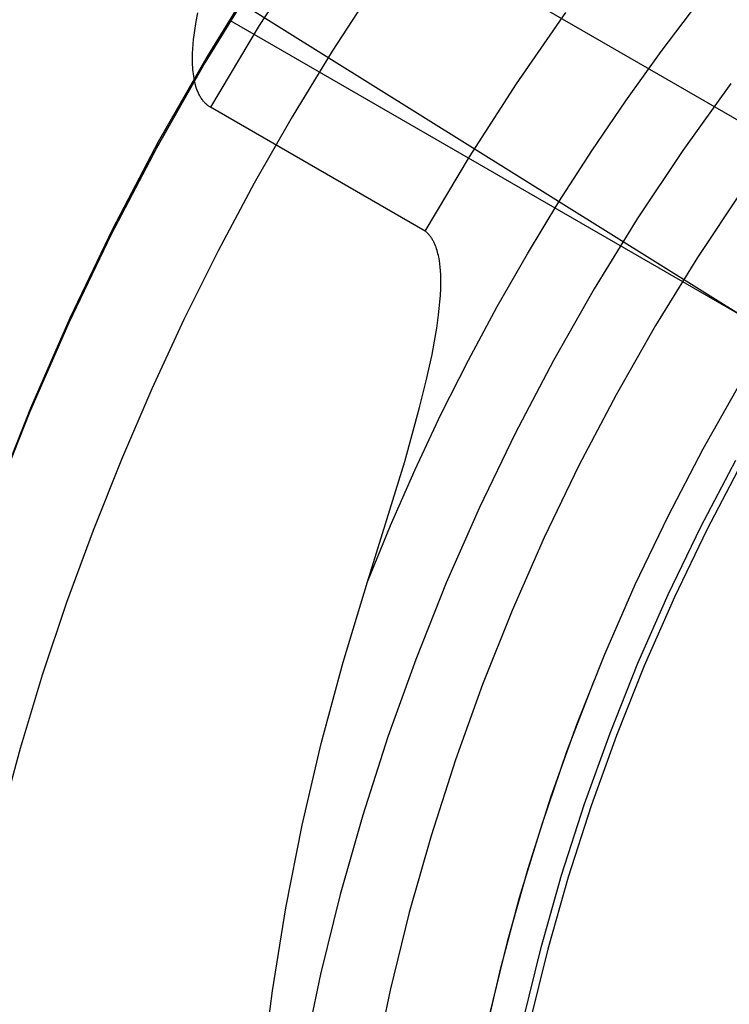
# Model space of a CAD drawing. Header units: millimetres. Extents: x 6239 to 7218, y -13987 to -13139.
# Tile 85 of 256: x 6680 to 6693, y -13448 to -13430. Entities that reach past the tile are written whole.
import ezdxf

# ---------------------------------------------------------------- set-up
doc = ezdxf.new("R2010")
doc.units = ezdxf.units.MM
doc.layers.add('luz', color=7, linetype='Continuous')

msp = doc.modelspace()

# ---------------------------------------------------------------- linework, layer by layer
at = {"color": 7, "true_color": 0xffffff}
for p, q in [((6684.693, -13426.871, 63.171), (6704.754, -13438.453, 63.171)), ((6685.58, -13428.708, 62.1), (6684.633, -13430.176, 62.1)), ((6685.58, -13428.708, 62.1), (6684.633, -13430.176, 62.1)), ((6684.624, -13429.202, 70.419), (6683.673, -13430.742, 70.001)), ((6684.624, -13429.202, 70.419), (6683.673, -13430.742, 70.001)), ((6684.572, -13429.331, 77.6), (6683.631, -13430.862, 77.6)), ((6683.67, -13430.798, 88.1), (6684.613, -13429.267, 88.1)), ((6683.67, -13430.798, 88.1), (6684.613, -13429.267, 88.1)), ((6686.736, -13429.466, 103.064), (6685.971, -13430.648, 103.064)), ((6686.736, -13429.466, 103.064), (6685.971, -13430.648, 103.064)), ((6692.02, -13430.652, 60.689), (6692.694, -13429.764, 60.689)), ((6692.02, -13430.652, 60.689), (6692.694, -13429.764, 60.689)), ((6683.475, -13430.1, 62.385), (6683.505, -13429.943, 62.42)), ((6683.475, -13430.1, 62.385), (6683.505, -13429.943, 62.42)), ((6689.361, -13431.246, 62.1), (6690.267, -13429.936, 62.1)), ((6689.361, -13431.246, 62.1), (6690.267, -13429.936, 62.1)), ((6683.448, -13430.264, 62.349), (6683.475, -13430.1, 62.385)), ((6683.448, -13430.264, 62.349), (6683.475, -13430.1, 62.385)), ((6684.101, -13430.083, 70.182), (6703.216, -13441.119, 70.182)), ((6683.437, -13430.348, 62.331), (6683.448, -13430.264, 62.349)), ((6683.437, -13430.348, 62.331), (6683.448, -13430.264, 62.349)), ((6684.633, -13430.176, 62.1), (6683.737, -13431.675, 62.1)), ((6684.633, -13430.176, 62.1), (6683.737, -13431.675, 62.1)), ((6683.419, -13430.517, 62.295), (6683.427, -13430.432, 62.313)), ((6683.419, -13430.517, 62.295), (6683.427, -13430.432, 62.313)), ((6683.427, -13430.432, 62.313), (6683.437, -13430.348, 62.331)), ((6683.427, -13430.432, 62.313), (6683.437, -13430.348, 62.331)), ((6683.409, -13430.688, 62.26), (6683.413, -13430.603, 62.277)), ((6683.409, -13430.688, 62.26), (6683.413, -13430.603, 62.277)), ((6683.413, -13430.603, 62.277), (6683.419, -13430.517, 62.295)), ((6683.413, -13430.603, 62.277), (6683.419, -13430.517, 62.295)), ((6685.971, -13430.648, 103.064), (6685.239, -13431.851, 103.064)), ((6685.971, -13430.648, 103.064), (6685.239, -13431.851, 103.064)), ((6691.369, -13431.557, 60.689), (6692.02, -13430.652, 60.689)), ((6691.369, -13431.557, 60.689), (6692.02, -13430.652, 60.689)), ((6683.631, -13430.862, 77.6), (6682.744, -13432.425, 77.6)), ((6683.673, -13430.742, 70.001), (6682.777, -13432.314, 69.583)), ((6683.673, -13430.742, 70.001), (6682.777, -13432.314, 69.583)), ((6682.779, -13432.36, 88.1), (6683.67, -13430.798, 88.1)), ((6682.779, -13432.36, 88.1), (6683.67, -13430.798, 88.1)), ((6683.407, -13430.772, 62.242), (6683.409, -13430.688, 62.26)), ((6683.407, -13430.772, 62.242), (6683.409, -13430.688, 62.26)), ((6683.408, -13430.857, 62.226), (6683.407, -13430.772, 62.242)), ((6683.408, -13430.857, 62.226), (6683.407, -13430.772, 62.242)), ((6683.409, -13430.898, 62.217), (6683.408, -13430.857, 62.226)), ((6683.409, -13430.898, 62.217), (6683.408, -13430.857, 62.226)), ((6683.411, -13430.94, 62.209), (6683.409, -13430.898, 62.217)), ((6683.411, -13430.94, 62.209), (6683.409, -13430.898, 62.217)), ((6683.414, -13430.981, 62.201), (6683.411, -13430.94, 62.209)), ((6683.414, -13430.981, 62.201), (6683.411, -13430.94, 62.209)), ((6683.418, -13431.022, 62.194), (6683.414, -13430.981, 62.201)), ((6683.418, -13431.022, 62.194), (6683.414, -13430.981, 62.201)), ((6683.422, -13431.063, 62.186), (6683.418, -13431.022, 62.194)), ((6683.422, -13431.063, 62.186), (6683.418, -13431.022, 62.194)), ((6683.428, -13431.104, 62.179), (6683.422, -13431.063, 62.186)), ((6683.428, -13431.104, 62.179), (6683.422, -13431.063, 62.186)), ((6683.434, -13431.144, 62.171), (6683.428, -13431.104, 62.179)), ((6683.434, -13431.144, 62.171), (6683.428, -13431.104, 62.179)), ((6683.442, -13431.183, 62.164), (6683.434, -13431.144, 62.171)), ((6683.442, -13431.183, 62.164), (6683.434, -13431.144, 62.171)), ((6683.45, -13431.222, 62.157), (6683.442, -13431.183, 62.164)), ((6683.45, -13431.222, 62.157), (6683.442, -13431.183, 62.164)), ((6683.46, -13431.261, 62.151), (6683.45, -13431.222, 62.157)), ((6683.46, -13431.261, 62.151), (6683.45, -13431.222, 62.157)), ((6683.47, -13431.295, 62.145), (6683.46, -13431.261, 62.151)), ((6683.47, -13431.295, 62.145), (6683.46, -13431.261, 62.151)), ((6683.481, -13431.33, 62.139), (6683.47, -13431.295, 62.145)), ((6683.481, -13431.33, 62.139), (6683.47, -13431.295, 62.145)), ((6683.487, -13431.348, 62.137), (6683.481, -13431.33, 62.139)), ((6683.487, -13431.348, 62.137), (6683.481, -13431.33, 62.139)), ((6683.494, -13431.366, 62.134), (6683.487, -13431.348, 62.137)), ((6683.494, -13431.366, 62.134), (6683.487, -13431.348, 62.137)), ((6683.501, -13431.384, 62.131), (6683.494, -13431.366, 62.134)), ((6683.501, -13431.384, 62.131), (6683.494, -13431.366, 62.134)), ((6683.508, -13431.401, 62.128), (6683.501, -13431.384, 62.131)), ((6683.508, -13431.401, 62.128), (6683.501, -13431.384, 62.131)), ((6683.516, -13431.419, 62.126), (6683.508, -13431.401, 62.128)), ((6683.516, -13431.419, 62.126), (6683.508, -13431.401, 62.128)), ((6688.499, -13432.585, 62.1), (6689.361, -13431.246, 62.1)), ((6688.499, -13432.585, 62.1), (6689.361, -13431.246, 62.1)), ((6693.298, -13431.239, 105.1), (6692.418, -13432.469, 105.1)), ((6693.298, -13431.239, 105.1), (6692.418, -13432.469, 105.1)), ((6683.524, -13431.436, 62.123), (6683.516, -13431.419, 62.126)), ((6683.524, -13431.436, 62.123), (6683.516, -13431.419, 62.126)), ((6683.533, -13431.453, 62.121), (6683.524, -13431.436, 62.123)), ((6683.533, -13431.453, 62.121), (6683.524, -13431.436, 62.123)), ((6683.542, -13431.47, 62.119), (6683.533, -13431.453, 62.121)), ((6683.542, -13431.47, 62.119), (6683.533, -13431.453, 62.121)), ((6683.551, -13431.486, 62.116), (6683.542, -13431.47, 62.119)), ((6683.551, -13431.486, 62.116), (6683.542, -13431.47, 62.119)), ((6683.561, -13431.502, 62.114), (6683.551, -13431.486, 62.116)), ((6683.561, -13431.502, 62.114), (6683.551, -13431.486, 62.116)), ((6683.571, -13431.517, 62.113), (6683.561, -13431.502, 62.114)), ((6683.571, -13431.517, 62.113), (6683.561, -13431.502, 62.114)), ((6683.581, -13431.531, 62.111), (6683.571, -13431.517, 62.113)), ((6683.581, -13431.531, 62.111), (6683.571, -13431.517, 62.113)), ((6683.589, -13431.542, 62.11), (6683.581, -13431.531, 62.111)), ((6683.589, -13431.542, 62.11), (6683.581, -13431.531, 62.111)), ((6683.597, -13431.552, 62.108), (6683.589, -13431.542, 62.11)), ((6683.597, -13431.552, 62.108), (6683.589, -13431.542, 62.11)), ((6683.605, -13431.562, 62.107), (6683.597, -13431.552, 62.108)), ((6683.605, -13431.562, 62.107), (6683.597, -13431.552, 62.108)), ((6683.614, -13431.572, 62.106), (6683.605, -13431.562, 62.107)), ((6683.614, -13431.572, 62.106), (6683.605, -13431.562, 62.107)), ((6683.623, -13431.583, 62.105), (6683.614, -13431.572, 62.106)), ((6683.623, -13431.583, 62.105), (6683.614, -13431.572, 62.106)), ((6683.632, -13431.592, 62.104), (6683.623, -13431.583, 62.105)), ((6683.632, -13431.592, 62.104), (6683.623, -13431.583, 62.105)), ((6690.742, -13432.479, 60.689), (6691.369, -13431.557, 60.689)), ((6690.742, -13432.479, 60.689), (6691.369, -13431.557, 60.689)), ((6683.641, -13431.602, 62.104), (6683.632, -13431.592, 62.104)), ((6683.641, -13431.602, 62.104), (6683.632, -13431.592, 62.104)), ((6683.651, -13431.612, 62.103), (6683.641, -13431.602, 62.104)), ((6683.651, -13431.612, 62.103), (6683.641, -13431.602, 62.104)), ((6683.661, -13431.621, 62.102), (6683.651, -13431.612, 62.103)), ((6683.661, -13431.621, 62.102), (6683.651, -13431.612, 62.103)), ((6683.672, -13431.63, 62.102), (6683.661, -13431.621, 62.102)), ((6683.672, -13431.63, 62.102), (6683.661, -13431.621, 62.102)), ((6683.682, -13431.638, 62.101), (6683.672, -13431.63, 62.102)), ((6683.682, -13431.638, 62.101), (6683.672, -13431.63, 62.102)), ((6683.693, -13431.647, 62.101), (6683.682, -13431.638, 62.101)), ((6683.693, -13431.647, 62.101), (6683.682, -13431.638, 62.101)), ((6683.704, -13431.654, 62.1), (6683.693, -13431.647, 62.101)), ((6683.704, -13431.654, 62.1), (6683.693, -13431.647, 62.101)), ((6683.715, -13431.662, 62.1), (6683.704, -13431.654, 62.1)), ((6683.715, -13431.662, 62.1), (6683.704, -13431.654, 62.1)), ((6683.726, -13431.669, 62.1), (6683.715, -13431.662, 62.1)), ((6683.726, -13431.669, 62.1), (6683.715, -13431.662, 62.1)), ((6683.737, -13431.675, 62.1), (6683.726, -13431.669, 62.1)), ((6683.737, -13431.675, 62.1), (6683.726, -13431.669, 62.1)), ((6687.683, -13433.953, 62.1), (6683.737, -13431.675, 62.1)), ((6687.683, -13433.953, 62.1), (6683.737, -13431.675, 62.1)), ((6685.239, -13431.851, 103.064), (6684.541, -13433.074, 103.064)), ((6685.239, -13431.851, 103.064), (6684.541, -13433.074, 103.064)), ((6682.744, -13432.425, 77.6), (6681.911, -13434.017, 77.6)), ((6682.777, -13432.314, 69.583), (6681.936, -13433.918, 69.166)), ((6682.777, -13432.314, 69.583), (6681.936, -13433.918, 69.166)), ((6681.944, -13433.952, 88.1), (6682.779, -13432.36, 88.1)), ((6681.944, -13433.952, 88.1), (6682.779, -13432.36, 88.1)), ((6690.138, -13433.416, 60.689), (6690.742, -13432.479, 60.689)), ((6690.138, -13433.416, 60.689), (6690.742, -13432.479, 60.689)), ((6692.418, -13432.469, 105.1), (6691.58, -13433.729, 105.1)), ((6692.418, -13432.469, 105.1), (6691.58, -13433.729, 105.1)), ((6687.683, -13433.953, 62.1), (6688.499, -13432.585, 62.1)), ((6687.683, -13433.953, 62.1), (6688.499, -13432.585, 62.1)), ((6684.541, -13433.074, 103.064), (6683.878, -13434.316, 103.064)), ((6684.541, -13433.074, 103.064), (6683.878, -13434.316, 103.064)), ((6693.498, -13433.215, 52.515), (6692.685, -13434.436, 52.515)), ((6693.498, -13433.215, 52.515), (6692.685, -13434.436, 52.515)), ((6689.559, -13434.369, 60.689), (6690.138, -13433.416, 60.689)), ((6689.559, -13434.369, 60.689), (6690.138, -13433.416, 60.689)), ((6691.58, -13433.729, 105.1), (6690.786, -13435.016, 105.1)), ((6691.58, -13433.729, 105.1), (6690.786, -13435.016, 105.1)), ((6681.936, -13433.918, 69.166), (6681.153, -13435.55, 68.749)), ((6681.936, -13433.918, 69.166), (6681.153, -13435.55, 68.749)), ((6681.911, -13434.017, 77.6), (6681.134, -13435.637, 77.6)), ((6681.164, -13435.573, 88.1), (6681.944, -13433.952, 88.1)), ((6681.164, -13435.573, 88.1), (6681.944, -13433.952, 88.1)), ((6687.692, -13433.96, 62.1), (6687.683, -13433.953, 62.1)), ((6687.692, -13433.96, 62.1), (6687.683, -13433.953, 62.1)), ((6687.7, -13433.968, 62.099), (6687.692, -13433.96, 62.1)), ((6687.7, -13433.968, 62.099), (6687.692, -13433.96, 62.1)), ((6687.709, -13433.976, 62.099), (6687.7, -13433.968, 62.099)), ((6687.709, -13433.976, 62.099), (6687.7, -13433.968, 62.099)), ((6687.718, -13433.984, 62.098), (6687.709, -13433.976, 62.099)), ((6687.718, -13433.984, 62.098), (6687.709, -13433.976, 62.099)), ((6687.726, -13433.993, 62.097), (6687.718, -13433.984, 62.098)), ((6687.726, -13433.993, 62.097), (6687.718, -13433.984, 62.098)), ((6687.735, -13434.001, 62.096), (6687.726, -13433.993, 62.097)), ((6687.735, -13434.001, 62.096), (6687.726, -13433.993, 62.097)), ((6687.743, -13434.01, 62.096), (6687.735, -13434.001, 62.096)), ((6687.743, -13434.01, 62.096), (6687.735, -13434.001, 62.096)), ((6687.75, -13434.018, 62.095), (6687.743, -13434.01, 62.096)), ((6687.75, -13434.018, 62.095), (6687.743, -13434.01, 62.096)), ((6687.758, -13434.027, 62.094), (6687.75, -13434.018, 62.095)), ((6687.758, -13434.027, 62.094), (6687.75, -13434.018, 62.095)), ((6687.765, -13434.036, 62.093), (6687.758, -13434.027, 62.094)), ((6687.765, -13434.036, 62.093), (6687.758, -13434.027, 62.094)), ((6687.774, -13434.047, 62.092), (6687.765, -13434.036, 62.093)), ((6687.774, -13434.047, 62.092), (6687.765, -13434.036, 62.093)), ((6687.783, -13434.059, 62.09), (6687.774, -13434.047, 62.092)), ((6687.783, -13434.059, 62.09), (6687.774, -13434.047, 62.092)), ((6687.791, -13434.072, 62.089), (6687.783, -13434.059, 62.09)), ((6687.791, -13434.072, 62.089), (6687.783, -13434.059, 62.09)), ((6687.8, -13434.084, 62.087), (6687.791, -13434.072, 62.089)), ((6687.8, -13434.084, 62.087), (6687.791, -13434.072, 62.089)), ((6687.808, -13434.097, 62.086), (6687.8, -13434.084, 62.087)), ((6687.808, -13434.097, 62.086), (6687.8, -13434.084, 62.087)), ((6687.816, -13434.111, 62.084), (6687.808, -13434.097, 62.086)), ((6687.816, -13434.111, 62.084), (6687.808, -13434.097, 62.086)), ((6687.824, -13434.124, 62.082), (6687.816, -13434.111, 62.084)), ((6687.824, -13434.124, 62.082), (6687.816, -13434.111, 62.084)), ((6687.832, -13434.138, 62.08), (6687.824, -13434.124, 62.082)), ((6687.832, -13434.138, 62.08), (6687.824, -13434.124, 62.082)), ((6687.839, -13434.152, 62.078), (6687.832, -13434.138, 62.08)), ((6687.839, -13434.152, 62.078), (6687.832, -13434.138, 62.08)), ((6687.846, -13434.166, 62.076), (6687.839, -13434.152, 62.078)), ((6687.846, -13434.166, 62.076), (6687.839, -13434.152, 62.078)), ((6687.853, -13434.18, 62.074), (6687.846, -13434.166, 62.076)), ((6687.853, -13434.18, 62.074), (6687.846, -13434.166, 62.076)), ((6687.859, -13434.195, 62.072), (6687.853, -13434.18, 62.074)), ((6687.859, -13434.195, 62.072), (6687.853, -13434.18, 62.074)), ((6687.871, -13434.223, 62.068), (6687.859, -13434.195, 62.072)), ((6687.871, -13434.223, 62.068), (6687.859, -13434.195, 62.072)), ((6687.881, -13434.25, 62.064), (6687.871, -13434.223, 62.068)), ((6687.881, -13434.25, 62.064), (6687.871, -13434.223, 62.068)), ((6687.891, -13434.279, 62.059), (6687.881, -13434.25, 62.064)), ((6687.891, -13434.279, 62.059), (6687.881, -13434.25, 62.064)), ((6687.9, -13434.308, 62.054), (6687.891, -13434.279, 62.059)), ((6687.9, -13434.308, 62.054), (6687.891, -13434.279, 62.059)), ((6683.878, -13434.316, 103.064), (6683.249, -13435.577, 103.064)), ((6683.878, -13434.316, 103.064), (6683.249, -13435.577, 103.064)), ((6687.909, -13434.337, 62.049), (6687.9, -13434.308, 62.054)), ((6687.909, -13434.337, 62.049), (6687.9, -13434.308, 62.054)), ((6687.917, -13434.367, 62.044), (6687.909, -13434.337, 62.049)), ((6687.917, -13434.367, 62.044), (6687.909, -13434.337, 62.049)), ((6687.924, -13434.398, 62.039), (6687.917, -13434.367, 62.044)), ((6687.924, -13434.398, 62.039), (6687.917, -13434.367, 62.044)), ((6687.931, -13434.428, 62.034), (6687.924, -13434.398, 62.039)), ((6687.931, -13434.428, 62.034), (6687.924, -13434.398, 62.039)), ((6687.936, -13434.459, 62.028), (6687.931, -13434.428, 62.034)), ((6687.936, -13434.459, 62.028), (6687.931, -13434.428, 62.034)), ((6687.942, -13434.49, 62.023), (6687.936, -13434.459, 62.028)), ((6687.942, -13434.49, 62.023), (6687.936, -13434.459, 62.028)), ((6689.004, -13435.338, 60.689), (6689.559, -13434.369, 60.689)), ((6689.004, -13435.338, 60.689), (6689.559, -13434.369, 60.689)), ((6692.685, -13434.436, 52.515), (6691.915, -13435.686, 52.515)), ((6692.685, -13434.436, 52.515), (6691.915, -13435.686, 52.515)), ((6687.951, -13434.554, 62.011), (6687.942, -13434.49, 62.023)), ((6687.951, -13434.554, 62.011), (6687.942, -13434.49, 62.023)), ((6687.958, -13434.617, 61.999), (6687.951, -13434.554, 62.011)), ((6687.958, -13434.617, 61.999), (6687.951, -13434.554, 62.011)), ((6687.963, -13434.682, 61.987), (6687.958, -13434.617, 61.999)), ((6687.963, -13434.682, 61.987), (6687.958, -13434.617, 61.999)), ((6687.967, -13434.747, 61.974), (6687.963, -13434.682, 61.987)), ((6687.967, -13434.747, 61.974), (6687.963, -13434.682, 61.987)), ((6687.969, -13434.812, 61.961), (6687.967, -13434.747, 61.974)), ((6687.969, -13434.812, 61.961), (6687.967, -13434.747, 61.974)), ((6687.97, -13434.877, 61.948), (6687.969, -13434.812, 61.961)), ((6687.97, -13434.877, 61.948), (6687.969, -13434.812, 61.961)), ((6687.962, -13435.133, 61.896), (6687.968, -13435.006, 61.922)), ((6687.962, -13435.133, 61.896), (6687.968, -13435.006, 61.922)), ((6687.968, -13435.006, 61.922), (6687.97, -13434.877, 61.948)), ((6687.968, -13435.006, 61.922), (6687.97, -13434.877, 61.948)), ((6690.786, -13435.016, 105.1), (6690.037, -13436.331, 105.1)), ((6690.786, -13435.016, 105.1), (6690.037, -13436.331, 105.1)), ((6687.953, -13435.255, 61.871), (6687.962, -13435.133, 61.896)), ((6687.953, -13435.255, 61.871), (6687.962, -13435.133, 61.896)), ((6687.928, -13435.494, 61.82), (6687.941, -13435.375, 61.846)), ((6687.928, -13435.494, 61.82), (6687.941, -13435.375, 61.846)), ((6687.941, -13435.375, 61.846), (6687.953, -13435.255, 61.871)), ((6687.941, -13435.375, 61.846), (6687.953, -13435.255, 61.871)), ((6688.475, -13436.322, 60.689), (6689.004, -13435.338, 60.689)), ((6688.475, -13436.322, 60.689), (6689.004, -13435.338, 60.689)), ((6681.153, -13435.55, 68.749), (6680.427, -13437.209, 68.334)), ((6681.153, -13435.55, 68.749), (6680.427, -13437.209, 68.334)), ((6687.894, -13435.735, 61.768), (6687.928, -13435.494, 61.82)), ((6687.894, -13435.735, 61.768), (6687.928, -13435.494, 61.82)), ((6681.134, -13435.637, 77.6), (6680.413, -13437.283, 77.6)), ((6680.44, -13437.219, 88.1), (6681.164, -13435.573, 88.1)), ((6680.44, -13437.219, 88.1), (6681.164, -13435.573, 88.1)), ((6683.249, -13435.577, 103.064), (6682.656, -13436.854, 103.064)), ((6683.249, -13435.577, 103.064), (6682.656, -13436.854, 103.064)), ((6687.854, -13435.975, 61.715), (6687.894, -13435.735, 61.768)), ((6687.854, -13435.975, 61.715), (6687.894, -13435.735, 61.768)), ((6691.915, -13435.686, 52.515), (6691.189, -13436.961, 52.515)), ((6691.915, -13435.686, 52.515), (6691.189, -13436.961, 52.515)), ((6687.807, -13436.217, 61.662), (6687.854, -13435.975, 61.715)), ((6687.807, -13436.217, 61.662), (6687.854, -13435.975, 61.715)), ((6687.701, -13436.704, 61.552), (6687.807, -13436.217, 61.662)), ((6687.701, -13436.704, 61.552), (6687.807, -13436.217, 61.662)), ((6687.972, -13437.32, 60.689), (6688.475, -13436.322, 60.689)), ((6687.972, -13437.32, 60.689), (6688.475, -13436.322, 60.689)), ((6690.037, -13436.331, 105.1), (6689.334, -13437.67, 105.1)), ((6690.037, -13436.331, 105.1), (6689.334, -13437.67, 105.1)), ((6687.58, -13437.194, 61.44), (6687.701, -13436.704, 61.552)), ((6687.58, -13437.194, 61.44), (6687.701, -13436.704, 61.552)), ((6693.47, -13436.745, 51.1), (6692.783, -13437.959, 51.1)), ((6693.47, -13436.745, 51.1), (6692.783, -13437.959, 51.1)), ((6682.656, -13436.854, 103.064), (6682.099, -13438.148, 103.064)), ((6682.656, -13436.854, 103.064), (6682.099, -13438.148, 103.064)), ((6691.189, -13436.961, 52.515), (6690.507, -13438.26, 52.515)), ((6691.189, -13436.961, 52.515), (6690.507, -13438.26, 52.515)), ((6687.308, -13438.185, 61.211), (6687.58, -13437.194, 61.44)), ((6687.308, -13438.185, 61.211), (6687.58, -13437.194, 61.44)), ((6680.413, -13437.283, 77.6), (6679.749, -13438.953, 77.6)), ((6680.427, -13437.209, 68.334), (6679.76, -13438.892, 67.92)), ((6680.427, -13437.209, 68.334), (6679.76, -13438.892, 67.92)), ((6679.773, -13438.889, 88.1), (6680.44, -13437.219, 88.1)), ((6679.773, -13438.889, 88.1), (6680.44, -13437.219, 88.1)), ((6687.495, -13438.333, 60.689), (6687.972, -13437.32, 60.689)), ((6687.495, -13438.333, 60.689), (6687.972, -13437.32, 60.689)), ((6689.334, -13437.67, 105.1), (6688.678, -13439.033, 105.1)), ((6689.334, -13437.67, 105.1), (6688.678, -13439.033, 105.1)), ((6692.783, -13437.959, 51.1), (6692.138, -13439.196, 51.1)), ((6692.783, -13437.959, 51.1), (6692.138, -13439.196, 51.1)), ((6682.099, -13438.148, 103.064), (6681.578, -13439.457, 103.064)), ((6682.099, -13438.148, 103.064), (6681.578, -13439.457, 103.064)), ((6686.623, -13440.4, 60.689), (6687.308, -13438.185, 61.211)), ((6686.623, -13440.4, 60.689), (6687.308, -13438.185, 61.211)), ((6690.507, -13438.26, 52.515), (6689.87, -13439.582, 52.515)), ((6690.507, -13438.26, 52.515), (6689.87, -13439.582, 52.515)), ((6692.745, -13439.386, 199.6), (6693.387, -13438.163, 199.6)), ((6692.745, -13439.386, 199.6), (6693.387, -13438.163, 199.6)), ((6693.497, -13438.224, 200.6), (6692.858, -13439.442, 200.6)), ((6693.497, -13438.224, 200.6), (6692.858, -13439.442, 200.6)), ((6687.045, -13439.36, 60.689), (6687.495, -13438.333, 60.689)), ((6687.045, -13439.36, 60.689), (6687.495, -13438.333, 60.689)), ((6688.678, -13439.033, 105.1), (6688.069, -13440.418, 105.1)), ((6688.678, -13439.033, 105.1), (6688.069, -13440.418, 105.1)), ((6686.623, -13440.4, 60.689), (6687.045, -13439.36, 60.689)), ((6686.623, -13440.4, 60.689), (6687.045, -13439.36, 60.689)), ((6692.138, -13439.196, 51.1), (6691.536, -13440.454, 51.1)), ((6692.138, -13439.196, 51.1), (6691.536, -13440.454, 51.1)), ((6681.578, -13439.457, 103.064), (6681.093, -13440.779, 103.064)), ((6681.578, -13439.457, 103.064), (6681.093, -13440.779, 103.064)), ((6692.146, -13440.63, 199.6), (6692.745, -13439.386, 199.6)), ((6692.146, -13440.63, 199.6), (6692.745, -13439.386, 199.6)), ((6692.858, -13439.442, 200.6), (6692.26, -13440.683, 200.6)), ((6692.858, -13439.442, 200.6), (6692.26, -13440.683, 200.6)), ((6689.87, -13439.582, 52.515), (6689.279, -13440.925, 52.515)), ((6689.87, -13439.582, 52.515), (6689.279, -13440.925, 52.515)), ((6686.172, -13441.876, 60.342), (6686.623, -13440.4, 60.689)), ((6686.172, -13441.876, 60.342), (6686.623, -13440.4, 60.689)), ((6688.069, -13440.418, 105.1), (6687.509, -13441.823, 105.1)), ((6688.069, -13440.418, 105.1), (6687.509, -13441.823, 105.1)), ((6691.536, -13440.454, 51.1), (6690.977, -13441.732, 51.1)), ((6691.536, -13440.454, 51.1), (6690.977, -13441.732, 51.1)), ((6691.59, -13441.894, 199.6), (6692.146, -13440.63, 199.6)), ((6691.59, -13441.894, 199.6), (6692.146, -13440.63, 199.6)), ((6681.093, -13440.779, 103.064), (6680.646, -13442.115, 103.064)), ((6681.093, -13440.779, 103.064), (6680.646, -13442.115, 103.064)), ((6692.26, -13440.683, 200.6), (6691.706, -13441.943, 200.6)), ((6692.26, -13440.683, 200.6), (6691.706, -13441.943, 200.6)), ((6689.279, -13440.925, 52.515), (6688.736, -13442.288, 52.515)), ((6689.279, -13440.925, 52.515), (6688.736, -13442.288, 52.515)), ((6685.771, -13443.367, 59.997), (6686.172, -13441.876, 60.342)), ((6685.771, -13443.367, 59.997), (6686.172, -13441.876, 60.342)), ((6687.509, -13441.823, 105.1), (6686.997, -13443.246, 105.1)), ((6687.509, -13441.823, 105.1), (6686.997, -13443.246, 105.1)), ((6690.977, -13441.732, 51.1), (6690.463, -13443.029, 51.1)), ((6690.977, -13441.732, 51.1), (6690.463, -13443.029, 51.1)), ((6691.079, -13443.177, 199.6), (6691.59, -13441.894, 199.6)), ((6691.079, -13443.177, 199.6), (6691.59, -13441.894, 199.6)), ((6691.706, -13441.943, 200.6), (6691.196, -13443.221, 200.6)), ((6691.706, -13441.943, 200.6), (6691.196, -13443.221, 200.6)), ((6680.646, -13442.115, 103.064), (6680.237, -13443.462, 103.064)), ((6680.646, -13442.115, 103.064), (6680.237, -13443.462, 103.064)), ((6690.784, -13442.203, 51.1), (6690.28, -13443.522, 51.1)), ((6688.736, -13442.288, 52.515), (6688.239, -13443.669, 52.515)), ((6688.736, -13442.288, 52.515), (6688.239, -13443.669, 52.515)), ((6690.463, -13443.029, 51.1), (6689.993, -13444.342, 51.1)), ((6690.463, -13443.029, 51.1), (6689.993, -13444.342, 51.1)), ((6686.997, -13443.246, 105.1), (6686.534, -13444.686, 105.1)), ((6686.997, -13443.246, 105.1), (6686.534, -13444.686, 105.1)), ((6690.611, -13444.476, 199.6), (6691.079, -13443.177, 199.6)), ((6690.611, -13444.476, 199.6), (6691.079, -13443.177, 199.6)), ((6691.196, -13443.221, 200.6), (6690.73, -13444.516, 200.6)), ((6691.196, -13443.221, 200.6), (6690.73, -13444.516, 200.6)), ((6680.237, -13443.462, 103.064), (6679.866, -13444.821, 103.064)), ((6680.237, -13443.462, 103.064), (6679.866, -13444.821, 103.064)), ((6685.421, -13444.871, 59.656), (6685.771, -13443.367, 59.997)), ((6685.421, -13444.871, 59.656), (6685.771, -13443.367, 59.997)), ((6690.28, -13443.522, 51.1), (6689.823, -13444.858, 51.1)), ((6688.239, -13443.669, 52.515), (6687.79, -13445.066, 52.515)), ((6688.239, -13443.669, 52.515), (6687.79, -13445.066, 52.515)), ((6689.993, -13444.342, 51.1), (6689.569, -13445.671, 51.1)), ((6689.993, -13444.342, 51.1), (6689.569, -13445.671, 51.1)), ((6690.189, -13445.791, 199.6), (6690.611, -13444.476, 199.6)), ((6690.189, -13445.791, 199.6), (6690.611, -13444.476, 199.6)), ((6690.73, -13444.516, 200.6), (6690.309, -13445.827, 200.6)), ((6690.73, -13444.516, 200.6), (6690.309, -13445.827, 200.6)), ((6686.534, -13444.686, 105.1), (6686.122, -13446.142, 105.1)), ((6686.534, -13444.686, 105.1), (6686.122, -13446.142, 105.1)), ((6685.123, -13446.388, 59.318), (6685.421, -13444.871, 59.656)), ((6685.123, -13446.388, 59.318), (6685.421, -13444.871, 59.656)), ((6689.823, -13444.858, 51.1), (6689.411, -13446.209, 51.1)), ((6687.79, -13445.066, 52.515), (6687.39, -13446.478, 52.515)), ((6687.79, -13445.066, 52.515), (6687.39, -13446.478, 52.515)), ((6689.569, -13445.671, 51.1), (6689.19, -13447.014, 51.1)), ((6689.569, -13445.671, 51.1), (6689.19, -13447.014, 51.1)), ((6689.813, -13447.119, 199.6), (6690.189, -13445.791, 199.6)), ((6689.813, -13447.119, 199.6), (6690.189, -13445.791, 199.6)), ((6690.309, -13445.827, 200.6), (6689.934, -13447.151, 200.6)), ((6690.309, -13445.827, 200.6), (6689.934, -13447.151, 200.6)), ((6686.122, -13446.142, 105.1), (6685.76, -13447.61, 105.1)), ((6686.122, -13446.142, 105.1), (6685.76, -13447.61, 105.1)), ((6689.411, -13446.209, 51.1), (6689.047, -13447.573, 51.1)), ((6684.876, -13447.914, 58.985), (6685.123, -13446.388, 59.318)), ((6684.876, -13447.914, 58.985), (6685.123, -13446.388, 59.318)), ((6687.39, -13446.478, 52.515), (6687.039, -13447.902, 52.515)), ((6687.39, -13446.478, 52.515), (6687.039, -13447.902, 52.515)), ((6689.19, -13447.014, 51.1), (6688.858, -13448.369, 51.1)), ((6689.19, -13447.014, 51.1), (6688.858, -13448.369, 51.1)), ((6689.482, -13448.46, 199.6), (6689.813, -13447.119, 199.6)), ((6689.482, -13448.46, 199.6), (6689.813, -13447.119, 199.6)), ((6689.934, -13447.151, 200.6), (6689.605, -13448.488, 200.6)), ((6689.934, -13447.151, 200.6), (6689.605, -13448.488, 200.6)), ((6685.76, -13447.61, 105.1), (6685.449, -13449.091, 105.1)), ((6685.76, -13447.61, 105.1), (6685.449, -13449.091, 105.1)), ((6689.047, -13447.573, 51.1), (6688.731, -13448.949, 51.1)), ((6684.681, -13449.449, 58.655), (6684.876, -13447.914, 58.985)), ((6684.681, -13449.449, 58.655), (6684.876, -13447.914, 58.985)), ((6687.039, -13447.902, 52.515), (6686.737, -13449.338, 52.515)), ((6687.039, -13447.902, 52.515), (6686.737, -13449.338, 52.515))]:
    msp.add_line(p, q, dxfattribs=at)
at = {"layer": 'luz', "color": 254, "true_color": 0xcad1ee}
for p, q in [((6601.438, -13377.985, -34.05), (6855.52, -13536.737, -34.05)), ((6601.438, -13377.985, -32.55), (6855.52, -13536.737, -32.55))]:
    msp.add_line(p, q, dxfattribs=at)

doc.saveas('drawing.dxf')
